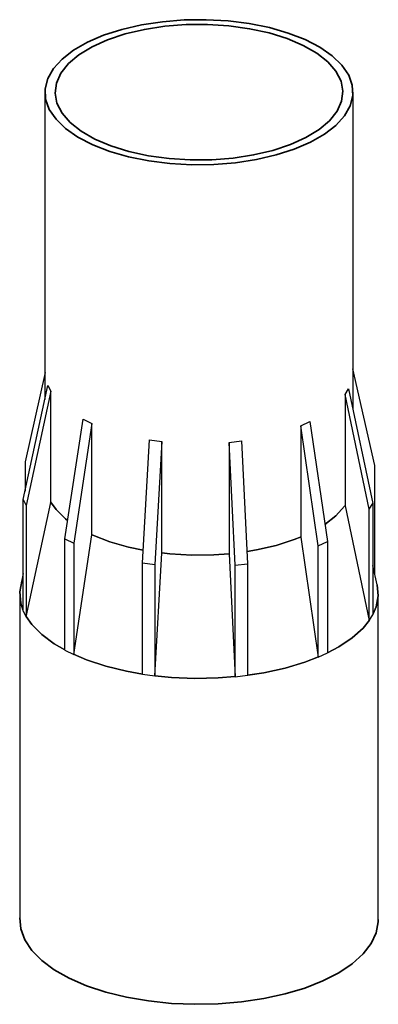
# Model space of a CAD drawing. Header units: millimetres. Extents: x -234509 to -203707, y -19731 to 120094.
# Tile 71 of 72: x -205127 to -203707, y 106353 to 110251. Entities that reach past the tile are written whole.
import ezdxf

# ---------------------------------------------------------------- set-up
doc = ezdxf.new("R2010")
doc.units = ezdxf.units.MM
for name, color, linetype, lineweight in [('N-CO-BC-BETONVORM-G', 50, 'Continuous', 25), ('N-CO-SC-STAALVORM-G', 10, 'Continuous', 25), ('N-CO-SC-STAALVORM-GD', 90, 'Continuous', 35)]:
    doc.layers.add(name, color=color, linetype=linetype, lineweight=lineweight)

# ---------------------------------------------------------------- blocks, each defined once
blk = doc.blocks.new('GM_buispaal-Spannenburg - GM_buispaal-Spannenburg-3492558-_3D_ Copy 1 Copy 2 Copy 1')
at = {"layer": 'N-CO-SC-STAALVORM-G'}
for p, q in [((63343.6, 109964.3), (63343.6, 108747.6)), ((64563.6, 108707.4), (64563.6, 109964.3)), ((64659.6, 108013.4), (64642.1, 108090)), ((63257.9, 108058.1), (63247.7, 108013.4)), ((63243.6, 107977.6), (63243.6, 106687.1)), ((64663.6, 106687.1), (64663.6, 107977.6))]:
    blk.add_line(p, q, dxfattribs=at)
for points in [[(63365.8, 108341.8, 0), (63387.5, 108311.6, 0), (63425.6, 108274.8, 0), (63433.3, 108268.7, 0)], [(63433.3, 108268.7, 0), (63425.6, 108274.8, 0), (63387.5, 108311.6, 0), (63365.8, 108341.8, 0)], [(64452.4, 108253.2, 0), (64496.1, 108287.2, 0), (64530.3, 108324.9, 0), (64532.5, 108328, 0)], [(64532.5, 108328, 0), (64530.3, 108324.9, 0), (64496.1, 108287.2, 0), (64452.4, 108253.2, 0)], [(63530.2, 108211.8, 0), (63533.1, 108210.5, 0), (63600.3, 108184.4, 0), (63674.6, 108163.1, 0), (63732.7, 108150.8, 0)], [(63732.7, 108150.8, 0), (63674.6, 108163.1, 0), (63600.3, 108184.4, 0), (63533.1, 108210.5, 0), (63530.2, 108211.8, 0)], [(64144, 108145.7, 0), (64180.9, 108152, 0), (64259.1, 108169.9, 0), (64331.1, 108193, 0), (64357.9, 108203.5, 0)], [(64357.9, 108203.5, 0), (64331.1, 108193, 0), (64259.1, 108169.9, 0), (64180.9, 108152, 0), (64144.1, 108145.7, 0)], [(63806.5, 108139.8, 0), (63838.7, 108136.5, 0), (63925.2, 108131.6, 0), (64012.2, 108132.6, 0), (64073.5, 108136.9, 0)], [(64073.4, 108136.9, 0), (64012.2, 108132.6, 0), (63925.2, 108131.6, 0), (63838.7, 108136.5, 0), (63806.5, 108139.8, 0)], [(63256.5, 107914.3, 0), (63247.8, 107941.6, 0), (63243.8, 107985.3, 0), (63252, 108028.8, 0)], [(63252, 108028.8, 0), (63243.8, 107985.3, 0), (63247.8, 107941.6, 0), (63256.5, 107914.2, 0)], [(64659.5, 108013.7, 0), (64663.4, 107970, 0), (64655.2, 107926.4, 0), (64643.4, 107898.4, 0)], [(64643.4, 107898.4, 0), (64655.2, 107926.4, 0), (64663.4, 107970, 0), (64659.5, 108013.7, 0)], [(63422, 107755.9, 0), (63380.6, 107780.1, 0), (63330.8, 107817.1, 0), (63291.6, 107856.7, 0), (63269.1, 107888.8, 0)], [(63269.1, 107888.8, 0), (63291.6, 107856.7, 0), (63330.8, 107817.1, 0), (63380.6, 107780.1, 0), (63422, 107755.9, 0)], [(64628.7, 107874, 0), (64603.2, 107842.6, 0), (64560.2, 107803.8, 0), (64506.9, 107768, 0), (64463, 107744.7, 0)], [(64463, 107744.6, 0), (64506.9, 107768, 0), (64560.2, 107803.8, 0), (64603.2, 107842.6, 0), (64628.7, 107874, 0)], [(63456.8, 107738.7, 0), (63508.6, 107717, 0), (63584.7, 107691.9, 0), (63667, 107671.6, 0), (63729.9, 107660.2, 0)], [(63729.8, 107660.2, 0), (63667, 107671.6, 0), (63584.7, 107691.9, 0), (63508.6, 107717, 0), (63456.9, 107738.7, 0)], [(64426.6, 107728.2, 0), (64372.9, 107707.7, 0), (64294.5, 107684.2, 0), (64210.3, 107665.8, 0), (64146.3, 107655.7, 0)], [(64146.4, 107655.7, 0), (64210.3, 107665.8, 0), (64294.5, 107684.2, 0), (64372.9, 107707.7, 0), (64426.6, 107728.2, 0)], [(64097.2, 107650.1, 0), (64030.2, 107645.1, 0), (63937.4, 107643.2, 0), (63844.9, 107647.1, 0), (63778.4, 107653.5, 0)], [(63778.4, 107653.5, 0), (63844.9, 107647.1, 0), (63937.4, 107643.2, 0), (64030.2, 107645.1, 0), (64097.1, 107650.1, 0)]]:
    blk.add_polyline3d(points, dxfattribs=at)
at = {"layer": 'N-CO-SC-STAALVORM-GD'}
for points in [[(63809.2, 110243.5, 0), (63726.4, 110231, 0), (63648.1, 110213, 0), (63576.1, 110190, 0), (63511.7, 110162.4, 0), (63456.4, 110130.8, 0), (63411.2, 110095.7, 0), (63377, 110058, 0), (63354.5, 110018.4, 0), (63344.3, 109977.7, 0), (63346.4, 109936.7, 0), (63360.9, 109896.3, 0), (63387.5, 109857.2, 0), (63425.6, 109820.4, 0), (63474.5, 109786.5, 0), (63533.1, 109756.1, 0), (63600.3, 109730.1, 0), (63674.6, 109708.8, 0), (63754.7, 109692.7, 0), (63838.7, 109682.1, 0), (63925.2, 109677.3, 0), (64012.2, 109678.3, 0), (64098, 109685.1, 0)], [(64088.5, 109703.4, 0), (64004.5, 109696.9, 0), (63919.3, 109696.3, 0), (63834.9, 109701.7, 0), (63753.1, 109712.9, 0), (63675.8, 109729.8, 0), (63604.7, 109752, 0), (63541.5, 109778.8, 0), (63487.4, 109809.8, 0), (63443.7, 109844.3, 0), (63411.4, 109881.4, 0), (63391.3, 109920.4, 0), (63383.7, 109960.4, 0), (63388.8, 110000.5, 0), (63406.6, 110039.7, 0), (63436.5, 110077.3, 0), (63478, 110112.3, 0), (63530.2, 110144.1, 0), (63591.8, 110171.8, 0), (63661.5, 110194.9, 0), (63737.7, 110212.8, 0), (63818.7, 110225.2, 0)], [(64098, 109685.1, 0), (64180.9, 109697.6, 0), (64259.1, 109715.6, 0), (64331.1, 109738.6, 0), (64395.5, 109766.2, 0), (64450.8, 109797.8, 0), (64496.1, 109832.9, 0), (64530.3, 109870.6, 0), (64552.7, 109910.2, 0), (64563, 109950.9, 0), (64560.8, 109991.9, 0), (64546.3, 110032.3, 0), (64519.7, 110071.4, 0), (64481.6, 110108.2, 0), (64432.7, 110142.2, 0), (64374.1, 110172.5, 0), (64307, 110198.5, 0), (64232.6, 110219.8, 0), (64152.6, 110235.9, 0), (64068.5, 110246.5, 0), (63982.1, 110251.4, 0), (63895.1, 110250.3, 0), (63809.2, 110243.5, 0)], [(63818.7, 110225.2, 0), (63902.8, 110231.7, 0), (63987.9, 110232.3, 0), (64072.4, 110226.9, 0), (64154.1, 110215.7, 0), (64231.4, 110198.8, 0), (64302.5, 110176.7, 0), (64365.8, 110149.8, 0), (64419.8, 110118.8, 0), (64463.5, 110084.3, 0), (64495.8, 110047.2, 0), (64516, 110008.2, 0), (64523.6, 109968.2, 0), (64518.4, 109928.2, 0), (64500.7, 109888.9, 0), (64470.7, 109851.3, 0), (64429.2, 109816.3, 0), (64377.1, 109784.5, 0), (64315.4, 109756.8, 0), (64245.8, 109733.7, 0), (64169.6, 109715.8, 0), (64088.5, 109703.4, 0)], [(64121.7, 106362.2, 0), (64030.2, 106354.6, 0), (63937.4, 106352.8, 0), (63844.9, 106356.6, 0), (63754.2, 106366.1, 0), (63667, 106381.1, 0), (63584.7, 106401.4, 0), (63508.6, 106426.5, 0), (63440.2, 106456.1, 0), (63380.6, 106489.6, 0), (63330.8, 106526.6, 0), (63291.6, 106566.2, 0), (63263.8, 106608, 0), (63247.8, 106651.1, 0), (63243.8, 106694.8, 0)], [(64663.6, 106688.7, 0), (64663.4, 106679.5, 0), (64655.2, 106635.9, 0), (64635, 106593.2, 0), (64603.2, 106552.1, 0), (64560.2, 106513.3, 0), (64506.9, 106477.5, 0), (64444.1, 106445.3, 0), (64372.9, 106417.2, 0), (64294.5, 106393.7, 0), (64210.3, 106375.3, 0), (64121.7, 106362.2, 0)]]:
    blk.add_polyline3d(points, dxfattribs=at)
blk = doc.blocks.new('AG_GM_Schottenbeschermpaal_Spannenburg - AG_GM_Schottenbeschermpaal_Spannenburg-3752512-_3D_ Copy 1 Copy 2 Copy 1')
at = {"layer": 'N-CO-SC-STAALVORM-G'}
for p, q in [((63344.3, 108853.9), (63265.2, 108501.3)), ((64649.4, 108486.4), (64563, 108868.7)), ((63257.9, 108351), (63355, 108803.1)), ((63366.9, 108780.3), (63269.7, 108328.1)), ((63355, 108803.1), (63366.9, 108780.3)), ((63366.9, 108339.2), (63366.9, 108780.3)), ((64532, 108767.7), (64546.1, 108790.3)), ((64546.1, 108790.3), (64642.1, 108336)), ((64628, 108313.4), (64532, 108767.7)), ((64532, 108767.7), (64532, 108326.7)), ((63423, 108196.1), (63495.3, 108669.7)), ((63495.3, 108669.7), (63529.8, 108652.7)), ((64356.9, 108643.8), (64393.1, 108660.1)), ((64393.1, 108660.1), (64462.1, 108185)), ((63529.8, 108652.7), (63457.5, 108179.1)), ((63529.8, 108211.7), (63529.8, 108652.7)), ((64426, 108168.7), (64356.9, 108643.8)), ((64356.9, 108643.8), (64356.9, 108202.8)), ((63730.2, 108101), (63758.3, 108587.2)), ((63758.3, 108587.2), (63806.3, 108580.6)), ((63806.3, 108580.6), (63778.2, 108094.4)), ((63806.3, 108139.6), (63806.3, 108580.6)), ((64073.7, 108577.7), (64122.3, 108583.3)), ((64097.4, 108090.9), (64073.7, 108577.7)), ((64073.7, 108577.7), (64073.7, 108136.7)), ((64122.3, 108583.3), (64145.9, 108096.5)), ((63265.2, 108501.3), (63265.2, 108384.9)), ((64649.4, 108058), (64649.4, 108486.4)), ((63257.9, 107909.9), (63257.9, 108351)), ((63257.9, 108351), (63269.7, 108328.1)), ((63269.7, 107887), (63366.9, 108339.2)), ((63269.7, 108328.1), (63269.7, 107887)), ((64532, 108326.7), (64628, 107872.4)), ((64628, 108313.4), (64642.1, 108336)), ((64628, 107872.4), (64628, 108313.4)), ((64642.1, 108336), (64642.1, 107895)), ((63423, 107755.1), (63423, 108196.1)), ((63423, 108196.1), (63457.5, 108179.1)), ((63457.5, 107738.1), (63529.8, 108211.7)), ((64356.9, 108202.8), (64426, 107727.6)), ((63457.5, 108179.1), (63457.5, 107738.1)), ((64426, 108168.7), (64462.1, 108185)), ((64426, 107727.6), (64426, 108168.7)), ((64462.1, 108185), (64462.1, 107743.9)), ((63778.2, 107653.3), (63806.3, 108139.6)), ((64073.7, 108136.7), (64097.4, 107649.9)), ((63730.2, 107659.9), (63730.2, 108101)), ((63730.2, 108101), (63778.2, 108094.4)), ((63778.2, 108094.4), (63778.2, 107653.3)), ((64097.4, 108090.9), (64145.9, 108096.5)), ((64097.4, 107649.9), (64097.4, 108090.9)), ((64145.9, 108096.5), (64145.9, 107655.4)), ((63257.9, 107909.9), (63269.7, 107887)), ((64628, 107872.4), (64642.1, 107895)), ((63423, 107755.1), (63457.5, 107738.1)), ((64426, 107727.6), (64462.1, 107743.9)), ((63730.2, 107659.9), (63778.2, 107653.3)), ((64097.4, 107649.9), (64145.9, 107655.4))]:
    blk.add_line(p, q, dxfattribs=at)

msp = doc.modelspace()

# ---------------------------------------------------------------- block references
at = {"layer": 'N-CO-BC-BETONVORM-G'}
for name in ['GM_buispaal-Spannenburg - GM_buispaal-Spannenburg-3492558-_3D_ Copy 1 Copy 2 Copy 1', 'AG_GM_Schottenbeschermpaal_Spannenburg - AG_GM_Schottenbeschermpaal_Spannenburg-3752512-_3D_ Copy 1 Copy 2 Copy 1']:
    msp.add_blockref(name, (-268370.6, 0), dxfattribs=at)

doc.saveas('drawing.dxf')
